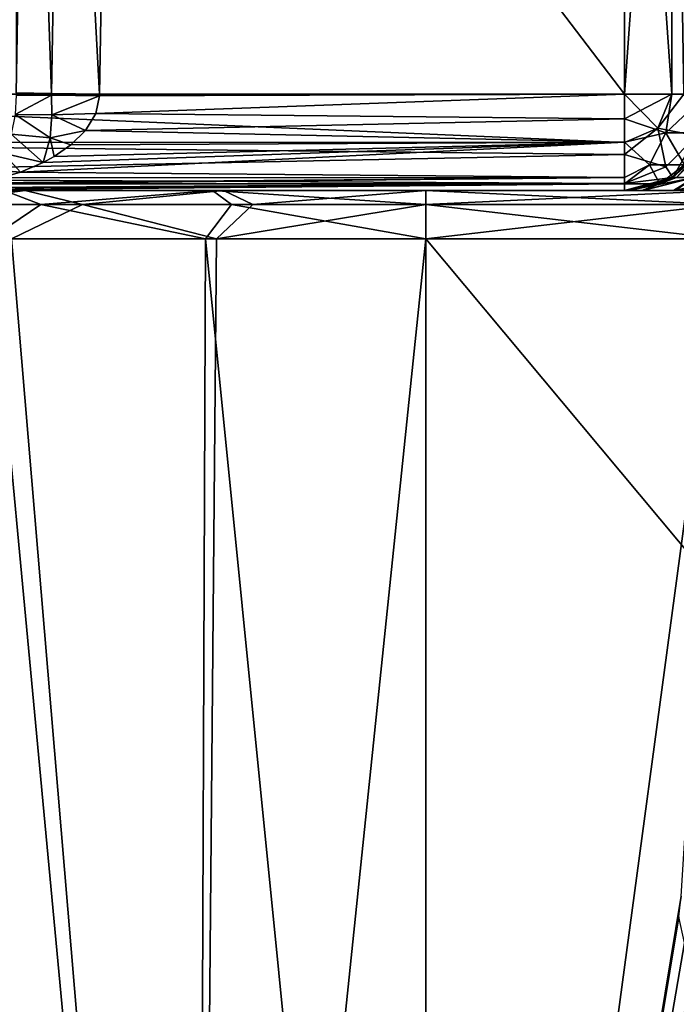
# Model space of a CAD drawing. Header units: millimetres. Extents: x -36.5 to 36.5, y -8.8 to 41.6.
# Tile 117 of 256: x -24 to -17.2, y 8.7 to 18.9. Entities that reach past the tile are written whole.
import ezdxf

# ---------------------------------------------------------------- set-up
doc = ezdxf.new("R2010")
doc.units = ezdxf.units.MM
doc.header["$LTSCALE"] = 65.185185
for name, color, linetype in [('546', 7, 'CONTINUOUS'), ('550', 7, 'CONTINUOUS'), ('551', 7, 'CONTINUOUS'), ('556', 7, 'CONTINUOUS'), ('557', 7, 'CONTINUOUS'), ('559', 7, 'CONTINUOUS'), ('602', 7, 'CONTINUOUS'), ('603', 7, 'CONTINUOUS'), ('605', 7, 'CONTINUOUS'), ('606', 7, 'CONTINUOUS'), ('608', 7, 'CONTINUOUS'), ('609', 7, 'CONTINUOUS'), ('617', 7, 'CONTINUOUS'), ('618', 7, 'CONTINUOUS'), ('623', 7, 'CONTINUOUS'), ('627', 7, 'CONTINUOUS'), ('632', 7, 'CONTINUOUS'), ('633', 7, 'CONTINUOUS'), ('640', 7, 'CONTINUOUS'), ('642', 7, 'CONTINUOUS'), ('701', 7, 'CONTINUOUS'), ('709', 7, 'CONTINUOUS'), ('710', 7, 'CONTINUOUS')]:
    doc.layers.add(name, color=color, linetype=linetype)

msp = doc.modelspace()

# ---------------------------------------------------------------- linework, layer by layer
at = {"layer": '546', "color": 7, "linetype": 'Continuous'}
for points in [[(-17.147, 9.773, 15.2), (-16.717, 16.6, 15.2), (-19.8, -6.3, 15.2), (-17.147, 9.773, 15.2)], [(-16.717, 16.6, 15.2), (-19.8, 16.6, 15.2), (-19.8, -6.3, 15.2), (-16.717, 16.6, 15.2)], [(-17.173, 9.559, 15.2), (-17.147, 9.773, 15.2), (-19.8, -6.3, 15.2), (-17.173, 9.559, 15.2)], [(-17.113, 9.289, 15.2), (-17.173, 9.559, 15.2), (-19.8, -6.3, 15.2), (-17.113, 9.289, 15.2)], [(-17.007, 9.157, 15.2), (-17.113, 9.289, 15.2), (-19.8, -6.3, 15.2), (-17.007, 9.157, 15.2)], [(-16.84, 9.081, 15.2), (-17.007, 9.157, 15.2), (-19.8, -6.3, 15.2), (-16.84, 9.081, 15.2)], [(-16.664, 9.075, 15.2), (-16.84, 9.081, 15.2), (-19.8, -6.3, 15.2), (-16.664, 9.075, 15.2)], [(-16.327, 7.199, 15.2), (-16.664, 9.075, 15.2), (-19.8, -6.3, 15.2), (-16.327, 7.199, 15.2)]]:
    msp.add_3dface(points, dxfattribs=at)
at = {"layer": '550', "color": 7, "linetype": 'Continuous'}
for points in [[(-24.497, -6.3, -14.456), (-24.103, 16.6, -14.578), (-22.178, -6.3, -15.013), (-24.497, -6.3, -14.456)], [(-22.178, -6.3, 15.013), (-24.328, 16.6, 14.51), (-24.497, -6.3, 14.456), (-22.178, -6.3, 15.013)], [(-22.09, 16.6, 15.026), (-24.328, 16.6, 14.51), (-22.178, -6.3, 15.013), (-22.09, 16.6, 15.026)], [(-24.103, 16.6, -14.578), (-21.974, 16.6, -15.044), (-22.178, -6.3, -15.013), (-24.103, 16.6, -14.578)], [(-19.8, -6.3, 15.2), (-22.09, 16.6, 15.026), (-22.178, -6.3, 15.013), (-19.8, -6.3, 15.2)], [(-19.8, 16.6, -15.2), (-19.8, -6.3, -15.2), (-22.178, -6.3, -15.013), (-19.8, 16.6, -15.2)], [(-21.974, 16.6, -15.044), (-19.8, 16.6, -15.2), (-22.178, -6.3, -15.013), (-21.974, 16.6, -15.044)], [(-19.8, -6.3, 15.2), (-19.8, 16.6, 15.2), (-22.09, 16.6, 15.026), (-19.8, -6.3, 15.2)]]:
    msp.add_3dface(points, dxfattribs=at)
at = {"layer": '551', "color": 7, "linetype": 'Continuous'}
for points in [[(-16.717, 16.6, -15.2), (-2.998, -3.5, -15.2), (-19.8, 16.6, -15.2), (-16.717, 16.6, -15.2)], [(-19.8, 16.6, -15.2), (-2.998, -3.5, -15.2), (-19.8, -6.3, -15.2), (-19.8, 16.6, -15.2)]]:
    msp.add_3dface(points, dxfattribs=at)
at = {"layer": '556', "color": 7, "linetype": 'Continuous'}
for points in [[(-17.735, 17.1, -11.075), (-17.697, 17.1, -12.147), (-29.466, 17.1, -11.075), (-17.735, 17.1, -11.075)], [(-29.466, 17.1, -11.075), (-17.697, 17.1, -12.147), (-27.784, 17.1, -12.343), (-29.466, 17.1, -11.075)], [(-28.162, 17.1, 12.09), (-26.244, 17.1, 13.212), (-17.697, 17.1, 12.147), (-28.162, 17.1, 12.09)], [(-25.189, 17.1, 11.075), (-28.162, 17.1, 12.09), (-17.735, 17.1, 11.075), (-25.189, 17.1, 11.075)], [(-17.735, 17.1, 11.075), (-28.162, 17.1, 12.09), (-17.697, 17.1, 12.147), (-17.735, 17.1, 11.075)], [(-17.697, 17.1, -12.147), (-17.547, 17.1, -13.125), (-27.784, 17.1, -12.343), (-17.697, 17.1, -12.147)], [(-27.784, 17.1, -12.343), (-17.547, 17.1, -13.125), (-25.936, 17.1, -13.358), (-27.784, 17.1, -12.343)], [(-26.244, 17.1, 13.212), (-24.18, 17.1, 14.032), (-17.226, 17.1, 13.939), (-26.244, 17.1, 13.212)], [(-17.697, 17.1, 12.147), (-26.244, 17.1, 13.212), (-17.557, 17.1, 13.089), (-17.697, 17.1, 12.147)], [(-17.557, 17.1, 13.089), (-26.244, 17.1, 13.212), (-17.226, 17.1, 13.939), (-17.557, 17.1, 13.089)], [(-17.547, 17.1, -13.125), (-17.21, 17.1, -13.968), (-25.936, 17.1, -13.358), (-17.547, 17.1, -13.125)], [(-25.936, 17.1, -13.358), (-17.21, 17.1, -13.968), (-23.962, 17.1, -14.098), (-25.936, 17.1, -13.358)], [(-24.18, 17.1, 14.032), (-22.015, 17.1, 14.532), (-17.226, 17.1, 13.939), (-24.18, 17.1, 14.032)], [(-17.21, 17.1, -13.968), (-16.717, 17.1, -14.7), (-23.962, 17.1, -14.098), (-17.21, 17.1, -13.968)], [(-23.962, 17.1, -14.098), (-16.717, 17.1, -14.7), (-21.903, 17.1, -14.549), (-23.962, 17.1, -14.098)], [(-22.015, 17.1, 14.532), (-19.8, 17.1, 14.7), (-17.226, 17.1, 13.939), (-22.015, 17.1, 14.532)], [(-16.717, 17.1, -14.7), (-19.8, 17.1, -14.7), (-21.903, 17.1, -14.549), (-16.717, 17.1, -14.7)], [(-19.8, 17.1, 14.7), (-16.717, 17.1, 14.7), (-17.226, 17.1, 13.939), (-19.8, 17.1, 14.7)]]:
    msp.add_3dface(points, dxfattribs=at)
at = {"layer": '557', "color": 7, "linetype": 'Continuous'}
for points in [[(-17.735, 25.1, -10.075), (-17.735, 18.1, -10.075), (-29.478, 18.1, -10.075), (-17.735, 25.1, -10.075)], [(-29.478, 25.1, -10.075), (-17.735, 25.1, -10.075), (-29.478, 18.1, -10.075), (-29.478, 25.1, -10.075)]]:
    msp.add_3dface(points, dxfattribs=at)
at = {"layer": '559', "color": 7, "linetype": 'Continuous'}
for points in [[(-23.189, 18.1, 10.075), (-17.735, 18.1, 10.075), (-23.067, 25.1, 10.075), (-23.189, 18.1, 10.075)], [(-17.735, 18.1, 10.075), (-17.735, 25.1, 10.075), (-23.067, 25.1, 10.075), (-17.735, 18.1, 10.075)]]:
    msp.add_3dface(points, dxfattribs=at)
at = {"layer": '602', "color": 7, "linetype": 'Continuous'}
for points in [[(-29.478, 18.1, -10.075), (-17.735, 18.1, -10.075), (-17.735, 17.599, -10.21), (-29.478, 18.1, -10.075)], [(-29.478, 17.602, -10.208), (-29.478, 18.1, -10.075), (-17.735, 17.599, -10.21), (-29.478, 17.602, -10.208)], [(-29.478, 17.236, -10.572), (-29.478, 17.602, -10.208), (-17.735, 17.473, -10.296), (-29.478, 17.236, -10.572)], [(-17.735, 17.473, -10.296), (-29.478, 17.602, -10.208), (-17.735, 17.599, -10.21), (-17.735, 17.473, -10.296)], [(-17.735, 17.232, -10.578), (-29.478, 17.236, -10.572), (-17.735, 17.473, -10.296), (-17.735, 17.232, -10.578)], [(-29.478, 17.1, -11.068), (-29.478, 17.236, -10.572), (-17.735, 17.175, -10.696), (-29.478, 17.1, -11.068)], [(-17.735, 17.175, -10.696), (-29.478, 17.236, -10.572), (-17.735, 17.232, -10.578), (-17.735, 17.175, -10.696)], [(-17.735, 17.1, -11.075), (-29.478, 17.1, -11.068), (-17.735, 17.175, -10.696), (-17.735, 17.1, -11.075)], [(-29.478, 17.1, -11.068), (-17.735, 17.1, -11.075), (-29.466, 17.1, -11.075), (-29.478, 17.1, -11.068)]]:
    msp.add_3dface(points, dxfattribs=at)
at = {"layer": '603', "color": 7, "linetype": 'Continuous'}
for points in [[(-17.735, 18.1, -10.075), (-17.735, 25.1, -10.075), (-17.236, 25.1, -10.208), (-17.735, 18.1, -10.075)], [(-17.735, 18.1, -10.075), (-17.236, 25.1, -10.208), (-17.244, 18.1, -10.204), (-17.735, 18.1, -10.075)], [(-17.244, 18.1, -10.204), (-17.236, 25.1, -10.208), (-17.119, 18.1, -10.288), (-17.244, 18.1, -10.204)], [(-17.236, 25.1, -10.208), (-16.881, 25.1, -10.555), (-17.119, 18.1, -10.288), (-17.236, 25.1, -10.208)]]:
    msp.add_3dface(points, dxfattribs=at)
at = {"layer": '605', "color": 7, "linetype": 'Continuous'}
for points in [[(-17.735, 17.844, 10.108), (-17.735, 18.1, 10.075), (-23.229, 17.901, 10.095), (-17.735, 17.844, 10.108)], [(-23.229, 17.901, 10.095), (-17.735, 18.1, 10.075), (-23.189, 18.082, 10.075), (-23.229, 17.901, 10.095)], [(-23.189, 18.082, 10.075), (-17.735, 18.1, 10.075), (-23.189, 18.1, 10.075), (-23.189, 18.082, 10.075)], [(-23.335, 17.724, 10.148), (-17.735, 17.844, 10.108), (-23.229, 17.901, 10.095), (-23.335, 17.724, 10.148)], [(-17.735, 17.603, 10.208), (-17.735, 17.844, 10.108), (-23.335, 17.724, 10.148), (-17.735, 17.603, 10.208)], [(-23.488, 17.574, 10.225), (-17.735, 17.603, 10.208), (-23.335, 17.724, 10.148), (-23.488, 17.574, 10.225)], [(-17.735, 17.235, 10.574), (-17.735, 17.603, 10.208), (-24.011, 17.292, 10.486), (-17.735, 17.235, 10.574)], [(-24.011, 17.292, 10.486), (-17.735, 17.603, 10.208), (-23.775, 17.393, 10.368), (-24.011, 17.292, 10.486)], [(-23.775, 17.393, 10.368), (-17.735, 17.603, 10.208), (-23.661, 17.454, 10.311), (-23.775, 17.393, 10.368)], [(-23.661, 17.454, 10.311), (-17.735, 17.603, 10.208), (-23.488, 17.574, 10.225), (-23.661, 17.454, 10.311)], [(-24.397, 17.182, 10.679), (-17.735, 17.235, 10.574), (-24.011, 17.292, 10.486), (-24.397, 17.182, 10.679)], [(-17.735, 17.169, 10.71), (-17.735, 17.235, 10.574), (-24.457, 17.169, 10.709), (-17.735, 17.169, 10.71)], [(-24.457, 17.169, 10.709), (-17.735, 17.235, 10.574), (-24.397, 17.182, 10.679), (-24.457, 17.169, 10.709)], [(-25.189, 17.1, 11.075), (-17.735, 17.1, 11.075), (-17.735, 17.169, 10.71), (-25.189, 17.1, 11.075)], [(-25.189, 17.1, 11.075), (-17.735, 17.169, 10.71), (-24.775, 17.122, 10.868), (-25.189, 17.1, 11.075)], [(-24.775, 17.122, 10.868), (-17.735, 17.169, 10.71), (-24.457, 17.169, 10.709), (-24.775, 17.122, 10.868)]]:
    msp.add_3dface(points, dxfattribs=at)
at = {"layer": '606', "color": 7, "linetype": 'Continuous'}
for points in [[(-17.735, 25.1, 10.075), (-17.735, 18.1, 10.075), (-17.245, 18.1, 10.203), (-17.735, 25.1, 10.075)], [(-17.245, 25.1, 10.203), (-17.735, 25.1, 10.075), (-17.245, 18.1, 10.203), (-17.245, 25.1, 10.203)], [(-16.881, 25.1, 10.555), (-17.245, 25.1, 10.203), (-16.88, 18.1, 10.555), (-16.881, 25.1, 10.555)], [(-16.88, 18.1, 10.555), (-17.245, 25.1, 10.203), (-17.245, 18.1, 10.203), (-16.88, 18.1, 10.555)]]:
    msp.add_3dface(points, dxfattribs=at)
at = {"layer": '608', "color": 7, "linetype": 'Continuous'}
for points in [[(-17.234, 17.235, 11.058), (-16.832, 17.6, 12.116), (-16.868, 17.603, 11.045), (-17.234, 17.235, 11.058)], [(-17.198, 17.234, 12.129), (-16.832, 17.6, 12.116), (-17.234, 17.235, 11.058), (-17.198, 17.234, 12.129)], [(-17.735, 17.1, 11.075), (-17.697, 17.1, 12.147), (-17.198, 17.234, 12.129), (-17.735, 17.1, 11.075)], [(-17.735, 17.1, 11.075), (-17.198, 17.234, 12.129), (-17.369, 17.169, 11.062), (-17.735, 17.1, 11.075)], [(-17.369, 17.169, 11.062), (-17.198, 17.234, 12.129), (-17.234, 17.235, 11.058), (-17.369, 17.169, 11.062)]]:
    msp.add_3dface(points, dxfattribs=at)
at = {"layer": '609', "color": 7, "linetype": 'Continuous'}
for points in [[(-17.009, 17.234, 13.176), (-16.832, 17.6, 12.116), (-17.198, 17.234, 12.129), (-17.009, 17.234, 13.176)], [(-17.697, 17.1, 12.147), (-17.557, 17.1, 13.089), (-17.198, 17.234, 12.129), (-17.697, 17.1, 12.147)], [(-17.557, 17.1, 13.089), (-17.226, 17.1, 13.939), (-17.009, 17.234, 13.176), (-17.557, 17.1, 13.089)], [(-17.557, 17.1, 13.089), (-17.009, 17.234, 13.176), (-17.198, 17.234, 12.129), (-17.557, 17.1, 13.089)], [(-17.226, 17.1, 13.939), (-16.717, 17.1, 14.7), (-16.529, 17.234, 14.125), (-17.226, 17.1, 13.939)], [(-17.226, 17.1, 13.939), (-16.529, 17.234, 14.125), (-17.009, 17.234, 13.176), (-17.226, 17.1, 13.939)]]:
    msp.add_3dface(points, dxfattribs=at)
at = {"layer": '617', "color": 7, "linetype": 'Continuous'}
for points in [[(-17.547, 17.1, -13.125), (-17.697, 17.1, -12.147), (-17.009, 17.234, -13.175), (-17.547, 17.1, -13.125)], [(-17.697, 17.1, -12.147), (-17.198, 17.234, -12.129), (-17.009, 17.234, -13.175), (-17.697, 17.1, -12.147)], [(-17.21, 17.1, -13.968), (-17.547, 17.1, -13.125), (-17.009, 17.234, -13.175), (-17.21, 17.1, -13.968)], [(-16.717, 17.1, -14.7), (-17.21, 17.1, -13.968), (-16.531, 17.234, -14.123), (-16.717, 17.1, -14.7)], [(-17.21, 17.1, -13.968), (-17.009, 17.234, -13.175), (-16.531, 17.234, -14.123), (-17.21, 17.1, -13.968)]]:
    msp.add_3dface(points, dxfattribs=at)
at = {"layer": '618', "color": 7, "linetype": 'Continuous'}
for points in [[(-16.869, 17.6, -11.045), (-17.198, 17.234, -12.129), (-17.235, 17.234, -11.058), (-16.869, 17.6, -11.045)], [(-17.697, 17.1, -12.147), (-17.735, 17.1, -11.075), (-17.235, 17.234, -11.058), (-17.697, 17.1, -12.147)], [(-17.198, 17.234, -12.129), (-17.697, 17.1, -12.147), (-17.235, 17.234, -11.058), (-17.198, 17.234, -12.129)]]:
    msp.add_3dface(points, dxfattribs=at)
at = {"layer": '623', "color": 7, "linetype": 'Continuous'}
for points in [[(-17.245, 18.1, 10.203), (-17.735, 18.1, 10.075), (-17.735, 17.844, 10.108), (-17.245, 18.1, 10.203)], [(-17.245, 18.1, 10.203), (-17.735, 17.844, 10.108), (-17.306, 17.698, 10.266), (-17.245, 18.1, 10.203)], [(-16.88, 18.1, 10.555), (-17.245, 18.1, 10.203), (-17.306, 17.698, 10.266), (-16.88, 18.1, 10.555)], [(-16.88, 18.1, 10.555), (-17.306, 17.698, 10.266), (-16.941, 17.698, 10.618), (-16.88, 18.1, 10.555)], [(-17.735, 17.844, 10.108), (-17.735, 17.603, 10.208), (-17.306, 17.698, 10.266), (-17.735, 17.844, 10.108)], [(-17.306, 17.698, 10.266), (-17.735, 17.603, 10.208), (-17.478, 17.368, 10.444), (-17.306, 17.698, 10.266)], [(-17.306, 17.698, 10.266), (-17.478, 17.368, 10.444), (-17.113, 17.368, 10.796), (-17.306, 17.698, 10.266)], [(-16.941, 17.698, 10.618), (-17.306, 17.698, 10.266), (-17.113, 17.368, 10.796), (-16.941, 17.698, 10.618)], [(-17.735, 17.603, 10.208), (-17.735, 17.235, 10.574), (-17.478, 17.368, 10.444), (-17.735, 17.603, 10.208)], [(-17.234, 17.235, 11.058), (-16.868, 17.603, 11.045), (-17.113, 17.368, 10.796), (-17.234, 17.235, 11.058)], [(-17.735, 17.169, 10.71), (-17.369, 17.169, 11.062), (-17.478, 17.368, 10.444), (-17.735, 17.169, 10.71)], [(-17.735, 17.235, 10.574), (-17.735, 17.169, 10.71), (-17.478, 17.368, 10.444), (-17.735, 17.235, 10.574)], [(-17.478, 17.368, 10.444), (-17.369, 17.169, 11.062), (-17.113, 17.368, 10.796), (-17.478, 17.368, 10.444)], [(-17.369, 17.169, 11.062), (-17.234, 17.235, 11.058), (-17.113, 17.368, 10.796), (-17.369, 17.169, 11.062)], [(-17.735, 17.1, 11.075), (-17.369, 17.169, 11.062), (-17.735, 17.169, 10.71), (-17.735, 17.1, 11.075)]]:
    msp.add_3dface(points, dxfattribs=at)
at = {"layer": '627', "color": 7, "linetype": 'Continuous'}
for points in [[(-17.735, 18.1, -10.075), (-17.244, 18.1, -10.204), (-17.39, 17.748, -10.205), (-17.735, 18.1, -10.075)], [(-17.735, 17.599, -10.21), (-17.735, 18.1, -10.075), (-17.39, 17.748, -10.205), (-17.735, 17.599, -10.21)], [(-17.244, 18.1, -10.204), (-17.119, 18.1, -10.288), (-17.39, 17.748, -10.205), (-17.244, 18.1, -10.204)], [(-17.119, 18.1, -10.288), (-16.988, 17.667, -10.57), (-17.39, 17.748, -10.205), (-17.119, 18.1, -10.288)], [(-17.735, 17.473, -10.296), (-17.735, 17.599, -10.21), (-17.39, 17.748, -10.205), (-17.735, 17.473, -10.296)], [(-17.306, 17.345, -10.579), (-17.735, 17.473, -10.296), (-17.39, 17.748, -10.205), (-17.306, 17.345, -10.579)], [(-16.988, 17.667, -10.57), (-17.306, 17.345, -10.579), (-17.39, 17.748, -10.205), (-16.988, 17.667, -10.57)], [(-16.988, 17.667, -10.57), (-17.235, 17.234, -11.058), (-17.306, 17.345, -10.579), (-16.988, 17.667, -10.57)], [(-16.869, 17.6, -11.045), (-17.235, 17.234, -11.058), (-16.988, 17.667, -10.57), (-16.869, 17.6, -11.045)], [(-17.735, 17.175, -10.696), (-17.735, 17.232, -10.578), (-17.735, 17.473, -10.296), (-17.735, 17.175, -10.696)], [(-17.735, 17.175, -10.696), (-17.735, 17.473, -10.296), (-17.306, 17.345, -10.579), (-17.735, 17.175, -10.696)], [(-17.235, 17.234, -11.058), (-17.735, 17.175, -10.696), (-17.306, 17.345, -10.579), (-17.235, 17.234, -11.058)], [(-17.235, 17.234, -11.058), (-17.735, 17.1, -11.075), (-17.735, 17.175, -10.696), (-17.235, 17.234, -11.058)]]:
    msp.add_3dface(points, dxfattribs=at)
at = {"layer": '632', "color": 7, "linetype": 'Continuous'}
for points in [[(-25.936, 17.1, -13.358), (-23.962, 17.1, -14.098), (-25.086, 16.954, -14.095), (-25.936, 17.1, -13.358)], [(-25.086, 16.954, -14.095), (-23.962, 17.1, -14.098), (-23.366, 16.954, -14.625), (-25.086, 16.954, -14.095)], [(-23.962, 17.1, -14.098), (-21.903, 17.1, -14.549), (-23.366, 16.954, -14.625), (-23.962, 17.1, -14.098)], [(-23.366, 16.954, -14.625), (-21.903, 17.1, -14.549), (-21.596, 16.954, -14.946), (-23.366, 16.954, -14.625)], [(-21.903, 17.1, -14.549), (-19.8, 17.1, -14.7), (-21.596, 16.954, -14.946), (-21.903, 17.1, -14.549)], [(-21.596, 16.954, -14.946), (-19.8, 17.1, -14.7), (-19.8, 16.954, -15.054), (-21.596, 16.954, -14.946)], [(-24.103, 16.6, -14.578), (-25.086, 16.954, -14.095), (-23.366, 16.954, -14.625), (-24.103, 16.6, -14.578)], [(-21.974, 16.6, -15.044), (-24.103, 16.6, -14.578), (-23.366, 16.954, -14.625), (-21.974, 16.6, -15.044)], [(-21.974, 16.6, -15.044), (-23.366, 16.954, -14.625), (-21.596, 16.954, -14.946), (-21.974, 16.6, -15.044)], [(-19.8, 16.6, -15.2), (-21.974, 16.6, -15.044), (-19.8, 16.954, -15.054), (-19.8, 16.6, -15.2)], [(-21.974, 16.6, -15.044), (-21.596, 16.954, -14.946), (-19.8, 16.954, -15.054), (-21.974, 16.6, -15.044)]]:
    msp.add_3dface(points, dxfattribs=at)
at = {"layer": '633', "color": 7, "linetype": 'Continuous'}
for points in [[(-19.8, 17.1, -14.7), (-16.717, 17.1, -14.7), (-16.717, 16.954, -15.054), (-19.8, 17.1, -14.7)], [(-19.8, 16.954, -15.054), (-19.8, 17.1, -14.7), (-16.717, 16.954, -15.054), (-19.8, 16.954, -15.054)], [(-16.717, 16.6, -15.2), (-19.8, 16.6, -15.2), (-19.8, 16.954, -15.054), (-16.717, 16.6, -15.2)], [(-16.717, 16.6, -15.2), (-19.8, 16.954, -15.054), (-16.717, 16.954, -15.054), (-16.717, 16.6, -15.2)]]:
    msp.add_3dface(points, dxfattribs=at)
at = {"layer": '640', "color": 7, "linetype": 'Continuous'}
for points in [[(-16.717, 17.1, 14.7), (-19.8, 17.1, 14.7), (-19.8, 16.954, 15.054), (-16.717, 17.1, 14.7)], [(-16.717, 17.1, 14.7), (-19.8, 16.954, 15.054), (-16.717, 16.954, 15.054), (-16.717, 17.1, 14.7)], [(-19.8, 16.6, 15.2), (-16.717, 16.6, 15.2), (-16.717, 16.954, 15.054), (-19.8, 16.6, 15.2)], [(-19.8, 16.954, 15.054), (-19.8, 16.6, 15.2), (-16.717, 16.954, 15.054), (-19.8, 16.954, 15.054)]]:
    msp.add_3dface(points, dxfattribs=at)
at = {"layer": '642', "color": 7, "linetype": 'Continuous'}
for points in [[(-24.18, 17.1, 14.032), (-25.708, 16.954, 13.846), (-23.799, 16.954, 14.513), (-24.18, 17.1, 14.032)], [(-22.015, 17.1, 14.532), (-24.18, 17.1, 14.032), (-23.799, 16.954, 14.513), (-22.015, 17.1, 14.532)], [(-22.015, 17.1, 14.532), (-23.799, 16.954, 14.513), (-21.818, 16.954, 14.918), (-22.015, 17.1, 14.532)], [(-19.8, 17.1, 14.7), (-22.015, 17.1, 14.532), (-19.8, 16.954, 15.054), (-19.8, 17.1, 14.7)], [(-22.015, 17.1, 14.532), (-21.818, 16.954, 14.918), (-19.8, 16.954, 15.054), (-22.015, 17.1, 14.532)], [(-25.708, 16.954, 13.846), (-24.328, 16.6, 14.51), (-23.799, 16.954, 14.513), (-25.708, 16.954, 13.846)], [(-24.328, 16.6, 14.51), (-22.09, 16.6, 15.026), (-23.799, 16.954, 14.513), (-24.328, 16.6, 14.51)], [(-23.799, 16.954, 14.513), (-22.09, 16.6, 15.026), (-21.818, 16.954, 14.918), (-23.799, 16.954, 14.513)], [(-22.09, 16.6, 15.026), (-19.8, 16.6, 15.2), (-21.818, 16.954, 14.918), (-22.09, 16.6, 15.026)], [(-21.818, 16.954, 14.918), (-19.8, 16.6, 15.2), (-19.8, 16.954, 15.054), (-21.818, 16.954, 14.918)]]:
    msp.add_3dface(points, dxfattribs=at)
at = {"layer": '701', "color": 7, "linetype": 'Continuous'}
for points in [[(-23.933, 25.115, 9.575), (-24.066, 25.117, 9.075), (-24.055, 18.115, 9.575), (-23.933, 25.115, 9.575)], [(-23.689, 18.109, 9.941), (-23.933, 25.115, 9.575), (-24.055, 18.115, 9.575), (-23.689, 18.109, 9.941)], [(-23.566, 25.109, 9.941), (-23.933, 25.115, 9.575), (-23.689, 18.109, 9.941), (-23.566, 25.109, 9.941)], [(-23.189, 18.1, 10.075), (-23.566, 25.109, 9.941), (-23.689, 18.109, 9.941), (-23.189, 18.1, 10.075)], [(-23.189, 18.1, 10.075), (-23.067, 25.1, 10.075), (-23.566, 25.109, 9.941), (-23.189, 18.1, 10.075)]]:
    msp.add_3dface(points, dxfattribs=at)
at = {"layer": '709', "color": 7, "linetype": 'Continuous'}
for points in [[(-24.055, 18.09, 9.575), (-24.065, 17.891, 9.65), (-23.689, 18.09, 9.941), (-24.055, 18.09, 9.575)], [(-23.689, 18.09, 9.941), (-24.065, 17.891, 9.65), (-23.683, 17.887, 9.997), (-23.689, 18.09, 9.941)], [(-23.189, 18.082, 10.075), (-23.689, 18.09, 9.941), (-23.683, 17.887, 9.997), (-23.189, 18.082, 10.075)], [(-23.229, 17.901, 10.095), (-23.189, 18.082, 10.075), (-23.683, 17.887, 9.997), (-23.229, 17.901, 10.095)], [(-23.335, 17.724, 10.148), (-23.229, 17.901, 10.095), (-23.683, 17.887, 9.997), (-23.335, 17.724, 10.148)], [(-24.065, 17.891, 9.65), (-24.107, 17.685, 9.835), (-23.702, 17.646, 10.146), (-24.065, 17.891, 9.65)], [(-23.683, 17.887, 9.997), (-24.065, 17.891, 9.65), (-23.702, 17.646, 10.146), (-23.683, 17.887, 9.997)], [(-23.335, 17.724, 10.148), (-23.683, 17.887, 9.997), (-23.702, 17.646, 10.146), (-23.335, 17.724, 10.148)], [(-23.488, 17.574, 10.225), (-23.335, 17.724, 10.148), (-23.702, 17.646, 10.146), (-23.488, 17.574, 10.225)], [(-23.775, 17.393, 10.368), (-24.107, 17.685, 9.835), (-24.191, 17.488, 10.09), (-23.775, 17.393, 10.368)], [(-24.107, 17.685, 9.835), (-23.775, 17.393, 10.368), (-23.702, 17.646, 10.146), (-24.107, 17.685, 9.835)], [(-23.775, 17.393, 10.368), (-23.661, 17.454, 10.311), (-23.702, 17.646, 10.146), (-23.775, 17.393, 10.368)], [(-23.661, 17.454, 10.311), (-23.488, 17.574, 10.225), (-23.702, 17.646, 10.146), (-23.661, 17.454, 10.311)], [(-24.011, 17.292, 10.486), (-24.191, 17.488, 10.09), (-24.31, 17.315, 10.387), (-24.011, 17.292, 10.486)], [(-24.011, 17.292, 10.486), (-23.775, 17.393, 10.368), (-24.191, 17.488, 10.09), (-24.011, 17.292, 10.486)], [(-24.397, 17.182, 10.679), (-24.011, 17.292, 10.486), (-24.31, 17.315, 10.387), (-24.397, 17.182, 10.679)]]:
    msp.add_3dface(points, dxfattribs=at)
at = {"layer": '710', "color": 7, "linetype": 'Continuous'}
for points in [[(-23.689, 18.109, 9.941), (-24.055, 18.115, 9.575), (-24.055, 18.09, 9.575), (-23.689, 18.109, 9.941)], [(-23.689, 18.109, 9.941), (-24.055, 18.09, 9.575), (-23.689, 18.09, 9.941), (-23.689, 18.109, 9.941)], [(-23.189, 18.082, 10.075), (-23.189, 18.1, 10.075), (-23.689, 18.109, 9.941), (-23.189, 18.082, 10.075)], [(-23.189, 18.082, 10.075), (-23.689, 18.109, 9.941), (-23.689, 18.09, 9.941), (-23.189, 18.082, 10.075)]]:
    msp.add_3dface(points, dxfattribs=at)

doc.saveas('drawing.dxf')
